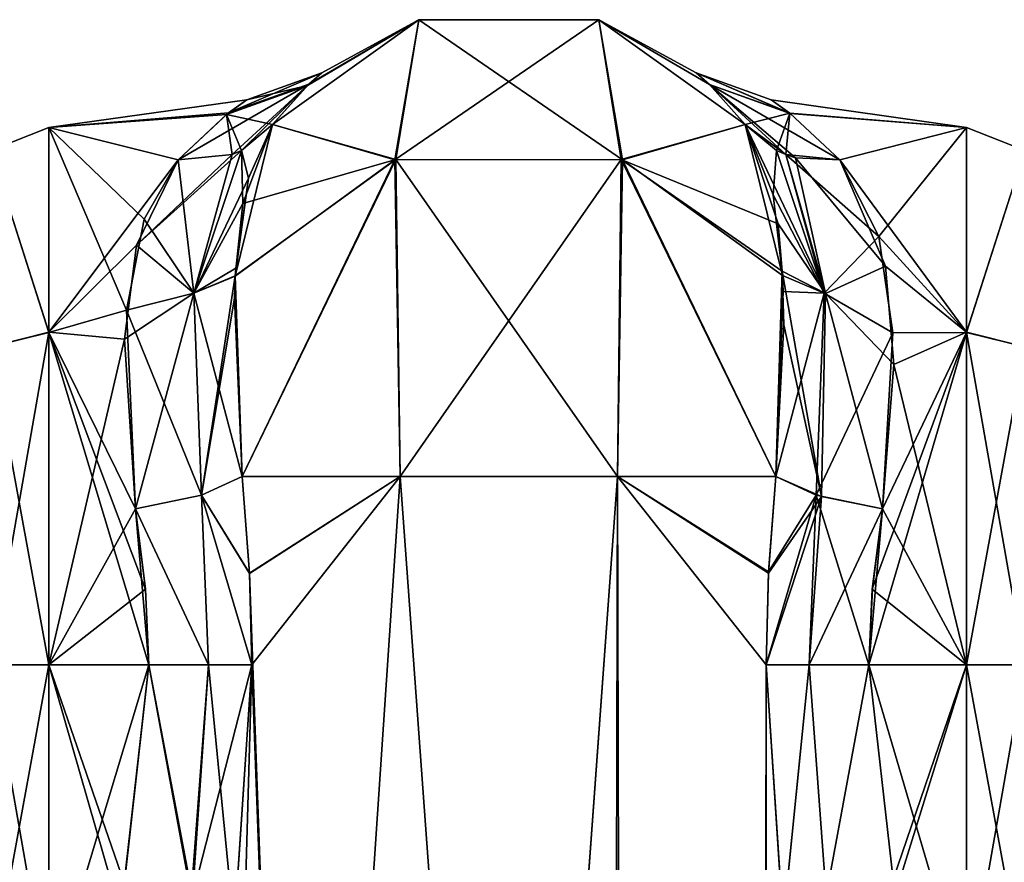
# Model space of a CAD drawing. Extents: x -23 to 1160, y -1799 to -1.
# Tile 131 of 216: x 48 to 90, y -36 to -1. Entities that reach past the tile are written whole.
import ezdxf

# ---------------------------------------------------------------- set-up
doc = ezdxf.new("R2010")
doc.units = 0
doc.header["$LTSCALE"] = 72.282644
for name, color, linetype in [('10', 7, 'CONTINUOUS'), ('11', 7, 'CONTINUOUS'), ('12', 7, 'CONTINUOUS'), ('15', 7, 'CONTINUOUS'), ('16', 7, 'CONTINUOUS'), ('19', 7, 'CONTINUOUS'), ('20', 7, 'CONTINUOUS'), ('39', 7, 'CONTINUOUS'), ('4', 7, 'CONTINUOUS'), ('40', 7, 'CONTINUOUS'), ('41', 7, 'CONTINUOUS'), ('42', 7, 'CONTINUOUS'), ('44', 7, 'CONTINUOUS'), ('45', 7, 'CONTINUOUS'), ('46', 7, 'CONTINUOUS'), ('47', 7, 'CONTINUOUS'), ('48', 7, 'CONTINUOUS'), ('5', 7, 'CONTINUOUS'), ('52', 7, 'CONTINUOUS'), ('53', 7, 'CONTINUOUS'), ('54', 7, 'CONTINUOUS'), ('55', 7, 'CONTINUOUS'), ('56', 7, 'CONTINUOUS'), ('6', 7, 'CONTINUOUS'), ('7', 7, 'CONTINUOUS'), ('8', 7, 'CONTINUOUS'), ('9', 7, 'CONTINUOUS')]:
    doc.layers.add(name, color=color, linetype=linetype)

msp = doc.modelspace()

# ---------------------------------------------------------------- linework, layer by layer
at = {"layer": '10', "linetype": 'CONTINUOUS'}
for points in [[(59.009, -5.055, 13.001), (65.225, -0.599, 13), (60.551, -3.334, 6.193), (59.009, -5.055, 13.001)], [(59.009, -5.055, -13), (60.486, -3.394, -6.56), (65.226, -0.599, -13), (59.009, -5.055, -13)], [(61.094, -2.858, -0.227), (65.225, -0.599, 13), (60.486, -3.394, -6.56), (61.094, -2.858, -0.227)], [(60.486, -3.394, -6.56), (65.225, -0.599, 13), (65.226, -0.599, -13), (60.486, -3.394, -6.56)], [(60.551, -3.334, 6.193), (65.225, -0.599, 13), (61.094, -2.858, -0.227), (60.551, -3.334, 6.193)], [(65.225, -0.599, 13), (72.874, -0.599, 13), (65.226, -0.599, -13), (65.225, -0.599, 13)], [(65.226, -0.599, -13), (72.874, -0.599, 13), (72.874, -0.599, -13), (65.226, -0.599, -13)], [(72.874, -0.599, 13), (79.091, -5.055, 13), (77.571, -3.355, 6.321), (72.874, -0.599, 13)], [(72.874, -0.599, -13), (72.874, -0.599, 13), (77.571, -3.355, 6.321), (72.874, -0.599, -13)], [(79.091, -5.055, -13), (72.874, -0.599, -13), (77.575, -3.358, -6.35), (79.091, -5.055, -13)], [(77.575, -3.358, -6.35), (72.874, -0.599, -13), (77.006, -2.859, -0.034), (77.575, -3.358, -6.35)], [(77.006, -2.859, -0.034), (72.874, -0.599, -13), (77.571, -3.355, 6.321), (77.006, -2.859, -0.034)]]:
    msp.add_3dface(points, dxfattribs=at)
at = {"layer": '11', "linetype": 'CONTINUOUS'}
for points in [[(59.009, -5.055, 13.001), (64.243, -6.539, 26.464), (65.225, -0.599, 13), (59.009, -5.055, 13.001)], [(64.243, -6.539, 26.464), (73.875, -6.545, 26.459), (65.225, -0.599, 13), (64.243, -6.539, 26.464)], [(65.225, -0.599, 13), (73.875, -6.545, 26.459), (72.874, -0.599, 13), (65.225, -0.599, 13)], [(72.874, -0.599, 13), (73.875, -6.545, 26.459), (79.091, -5.055, 13), (72.874, -0.599, 13)], [(57.749, -8.401, 18.51), (64.243, -6.539, 26.464), (59.009, -5.055, 13.001), (57.749, -8.401, 18.51)], [(73.875, -6.545, 26.459), (80.675, -11.469, 21.573), (79.091, -5.055, 13), (73.875, -6.545, 26.459)], [(79.091, -5.055, 13), (80.675, -11.469, 21.573), (80.281, -8.036, 18.056), (79.091, -5.055, 13)], [(57.424, -11.483, 21.583), (57.714, -20, 25.768), (64.243, -6.539, 26.464), (57.424, -11.483, 21.583)], [(57.424, -11.483, 21.583), (64.243, -6.539, 26.464), (57.749, -8.401, 18.51), (57.424, -11.483, 21.583)], [(57.714, -20, 25.768), (64.429, -20, 32.115), (64.243, -6.539, 26.464), (57.714, -20, 25.768)], [(64.429, -20, 32.115), (73.67, -20, 32.115), (64.243, -6.539, 26.464), (64.429, -20, 32.115)], [(64.243, -6.539, 26.464), (73.67, -20, 32.115), (73.875, -6.545, 26.459), (64.243, -6.539, 26.464)], [(73.67, -20, 32.115), (80.386, -20.004, 25.768), (73.875, -6.545, 26.459), (73.67, -20, 32.115)], [(73.875, -6.545, 26.459), (80.386, -20.004, 25.768), (80.675, -11.469, 21.573), (73.875, -6.545, 26.459)], [(57.388, -12.425, 22.306), (57.714, -20, 25.768), (57.424, -11.483, 21.583), (57.388, -12.425, 22.306)], [(80.675, -11.469, 21.573), (80.386, -20.004, 25.768), (80.704, -12.137, 22.093), (80.675, -11.469, 21.573)]]:
    msp.add_3dface(points, dxfattribs=at)
at = {"layer": '12', "linetype": 'CONTINUOUS'}
for points in [[(57.714, -20, 25.768), (58.021, -24.104, 26.383), (64.429, -20, 32.115), (57.714, -20, 25.768)], [(58.021, -24.104, 26.383), (60.162, -83.45, 29.29), (64.429, -20, 32.115), (58.021, -24.104, 26.383)], [(60.162, -83.45, 29.29), (69.05, -83.45, 33), (64.429, -20, 32.115), (60.162, -83.45, 29.29)], [(64.429, -20, 32.115), (69.05, -83.45, 33), (73.67, -20, 32.115), (64.429, -20, 32.115)], [(69.05, -83.45, 33), (77.795, -1716.55, 29.333), (73.67, -20, 32.115), (69.05, -83.45, 33)], [(73.67, -20, 32.115), (77.795, -1716.55, 29.333), (79.976, -28, 26.571), (73.67, -20, 32.115)], [(80.386, -20.004, 25.768), (73.67, -20, 32.115), (80.082, -24.05, 26.377), (80.386, -20.004, 25.768)], [(80.082, -24.05, 26.377), (73.67, -20, 32.115), (79.976, -28, 26.571), (80.082, -24.05, 26.377)], [(58.124, -28, 26.571), (60.162, -83.45, 29.29), (58.021, -24.104, 26.383), (58.124, -28, 26.571)], [(57.394, -39.016, 25.015), (60.162, -83.45, 29.29), (58.124, -28, 26.571), (57.394, -39.016, 25.015)], [(77.795, -1716.55, 29.333), (81.55, -1716.55, 20.5), (79.976, -28, 26.571), (77.795, -1716.55, 29.333)], [(79.976, -28, 26.571), (81.55, -1716.55, 20.5), (80.705, -39.005, 25.017), (79.976, -28, 26.571)]]:
    msp.add_3dface(points, dxfattribs=at)
at = {"layer": '15', "linetype": 'CONTINUOUS'}
for points in [[(57.909, -4.001, -0.19), (57.052, -4.622, -5.427), (49.5, -5.174, 7.414), (57.909, -4.001, -0.19)], [(57.142, -4.552, 5.116), (57.909, -4.001, -0.19), (49.5, -5.174, 7.414), (57.142, -4.552, 5.116)], [(54.993, -6.547, 10.759), (57.142, -4.552, 5.116), (49.5, -5.174, 7.414), (54.993, -6.547, 10.759)], [(57.052, -4.622, -5.427), (54.993, -6.547, -10.759), (49.5, -5.175, -7.417), (57.052, -4.622, -5.427)], [(49.5, -5.174, 7.414), (57.052, -4.622, -5.427), (49.5, -5.175, -7.417), (49.5, -5.174, 7.414)], [(49.5, -13.877, 19.404), (54.993, -6.547, 10.759), (49.5, -5.174, 7.414), (49.5, -13.877, 19.404)], [(49.5, -5.175, -7.417), (54.993, -6.547, -10.759), (53.558, -9.068, -14.75), (49.5, -5.175, -7.417)], [(49.5, -13.88, -19.407), (49.5, -5.175, -7.417), (52.799, -12.931, -18.68), (49.5, -13.88, -19.407)], [(52.799, -12.931, -18.68), (49.5, -5.175, -7.417), (53.558, -9.068, -14.75), (52.799, -12.931, -18.68)], [(53.227, -10.182, 16.079), (54.993, -6.547, 10.759), (49.5, -13.877, 19.404), (53.227, -10.182, 16.079)], [(52.722, -14.172, 19.616), (53.227, -10.182, 16.079), (49.5, -13.877, 19.404), (52.722, -14.172, 19.616)], [(53.18, -21.379, -23.069), (49.5, -13.88, -19.407), (52.799, -12.931, -18.68), (53.18, -21.379, -23.069)], [(49.5, -28, 24), (52.722, -14.172, 19.616), (49.5, -13.877, 19.404), (49.5, -28, 24)], [(49.5, -28, -24), (49.5, -13.88, -19.407), (53.753, -28, -24), (49.5, -28, -24)], [(53.753, -28, -24), (49.5, -13.88, -19.407), (53.611, -24.794, -23.785), (53.753, -28, -24)], [(53.611, -24.794, -23.785), (49.5, -13.88, -19.407), (53.18, -21.379, -23.069), (53.611, -24.794, -23.785)], [(53.18, -21.379, 23.069), (52.722, -14.172, 19.616), (49.5, -28, 24), (53.18, -21.379, 23.069)], [(53.611, -24.787, 23.784), (53.18, -21.379, 23.069), (49.5, -28, 24), (53.611, -24.787, 23.784)], [(53.753, -28, 24), (53.611, -24.787, 23.784), (49.5, -28, 24), (53.753, -28, 24)]]:
    msp.add_3dface(points, dxfattribs=at)
at = {"layer": '16', "linetype": 'CONTINUOUS'}
for points in [[(53.753, -28, 24), (49.5, -28, 24), (49.5, -42.103, 19.419), (53.753, -28, 24)], [(53.753, -28, 24), (49.5, -42.103, 19.419), (52.726, -37.118, 22.201), (53.753, -28, 24)], [(49.5, -28, -24), (53.753, -28, -24), (52.706, -37.264, -22.14), (49.5, -28, -24)], [(52.484, -38.393, -21.633), (49.5, -28, -24), (52.706, -37.264, -22.14), (52.484, -38.393, -21.633)], [(49.5, -28, -24), (52.484, -38.393, -21.633), (49.5, -42.099, -19.422), (49.5, -28, -24)]]:
    msp.add_3dface(points, dxfattribs=at)
at = {"layer": '19', "linetype": 'CONTINUOUS'}
for points in [[(49.5, -13.877, 19.404), (49.5, -5.174, 7.414), (47.025, -6.15, 7.1), (49.5, -13.877, 19.404)], [(49.5, -5.174, 7.414), (49.5, -5.175, -7.417), (47.025, -6.15, -7.1), (49.5, -5.174, 7.414)], [(49.5, -5.174, 7.414), (47.025, -6.15, -7.1), (47.025, -6.15, 7.1), (49.5, -5.174, 7.414)], [(49.5, -5.175, -7.417), (49.5, -13.88, -19.407), (47.025, -6.15, -7.1), (49.5, -5.175, -7.417)], [(49.5, -13.877, 19.404), (47.025, -6.15, 7.1), (47.025, -14.496, 18.587), (49.5, -13.877, 19.404)], [(49.5, -13.88, -19.407), (47.025, -14.496, -18.587), (47.025, -6.15, -7.1), (49.5, -13.88, -19.407)], [(49.5, -28, 24), (49.5, -13.877, 19.404), (47.025, -28, 22.975), (49.5, -28, 24)], [(47.025, -28, 22.975), (49.5, -13.877, 19.404), (47.025, -14.496, 18.587), (47.025, -28, 22.975)], [(49.5, -13.88, -19.407), (49.5, -28, -24), (47.025, -14.496, -18.587), (49.5, -13.88, -19.407)], [(49.5, -28, -24), (47.025, -28, -22.975), (47.025, -14.496, -18.587), (49.5, -28, -24)]]:
    msp.add_3dface(points, dxfattribs=at)
at = {"layer": '20', "linetype": 'CONTINUOUS'}
for points in [[(49.5, -42.103, 19.419), (49.5, -28, 24), (47.025, -41.504, 18.587), (49.5, -42.103, 19.419)], [(49.5, -28, 24), (47.025, -28, 22.975), (47.025, -41.504, 18.587), (49.5, -28, 24)], [(49.5, -28, -24), (49.5, -42.099, -19.422), (47.025, -28, -22.975), (49.5, -28, -24)], [(49.5, -42.099, -19.422), (47.025, -41.504, -18.587), (47.025, -28, -22.975), (49.5, -42.099, -19.422)]]:
    msp.add_3dface(points, dxfattribs=at)
at = {"layer": '39', "linetype": 'CONTINUOUS'}
for points in [[(57.909, -4.001, -0.19), (57.142, -4.552, 5.116), (61.094, -2.858, -0.227), (57.909, -4.001, -0.19)], [(57.142, -4.552, 5.116), (60.551, -3.334, 6.193), (61.094, -2.858, -0.227), (57.142, -4.552, 5.116)], [(57.909, -4.001, -0.19), (61.094, -2.858, -0.227), (60.486, -3.394, -6.56), (57.909, -4.001, -0.19)], [(57.142, -4.552, 5.116), (54.993, -6.547, 10.759), (60.551, -3.334, 6.193), (57.142, -4.552, 5.116)], [(60.551, -3.334, 6.193), (54.993, -6.547, 10.759), (57.287, -6.331, 11.72), (60.551, -3.334, 6.193)], [(57.685, -6.159, 11.954), (60.551, -3.334, 6.193), (57.287, -6.331, 11.72), (57.685, -6.159, 11.954)], [(59.009, -5.055, 13.001), (60.551, -3.334, 6.193), (57.685, -6.159, 11.954), (59.009, -5.055, 13.001)], [(57.052, -4.622, -5.427), (57.909, -4.001, -0.19), (60.486, -3.394, -6.56), (57.052, -4.622, -5.427)], [(57.052, -4.622, -5.427), (60.486, -3.394, -6.56), (59.009, -5.055, -13), (57.052, -4.622, -5.427)], [(54.993, -6.547, -10.759), (57.052, -4.622, -5.427), (57.287, -6.331, -11.72), (54.993, -6.547, -10.759)], [(57.052, -4.622, -5.427), (59.009, -5.055, -13), (57.684, -6.159, -11.954), (57.052, -4.622, -5.427)], [(57.052, -4.622, -5.427), (57.684, -6.159, -11.954), (57.287, -6.331, -11.72), (57.052, -4.622, -5.427)]]:
    msp.add_3dface(points, dxfattribs=at)
at = {"layer": '4', "linetype": 'CONTINUOUS'}
for points in [[(80.192, -4, -0.031), (80.987, -4.575, 5.222), (88.5, -5.174, -7.414), (80.192, -4, -0.031)], [(80.994, -4.581, -5.25), (80.192, -4, -0.031), (88.5, -5.174, -7.414), (80.994, -4.581, -5.25)], [(80.987, -4.575, 5.222), (83.107, -6.547, 10.759), (88.5, -5.175, 7.417), (80.987, -4.575, 5.222)], [(88.5, -5.174, -7.414), (80.987, -4.575, 5.222), (88.5, -5.175, 7.417), (88.5, -5.174, -7.414)], [(83.107, -6.547, -10.759), (80.994, -4.581, -5.25), (88.5, -5.174, -7.414), (83.107, -6.547, -10.759)], [(88.5, -13.877, -19.404), (83.107, -6.547, -10.759), (88.5, -5.174, -7.414), (88.5, -13.877, -19.404)], [(83.107, -6.547, 10.759), (84.773, -9.804, 15.65), (88.5, -5.175, 7.417), (83.107, -6.547, 10.759)], [(88.5, -5.175, 7.417), (84.773, -9.804, 15.65), (88.5, -13.88, 19.407), (88.5, -5.175, 7.417)], [(85.058, -11.066, -17.007), (83.107, -6.547, -10.759), (88.5, -13.877, -19.404), (85.058, -11.066, -17.007)], [(84.773, -9.804, 15.65), (85.365, -13.895, 19.418), (88.5, -13.88, 19.407), (84.773, -9.804, 15.65)], [(85.401, -15.248, -20.332), (85.058, -11.066, -17.007), (88.5, -13.877, -19.404), (85.401, -15.248, -20.332)], [(88.5, -28, 24), (88.5, -13.88, 19.407), (84.347, -28, 24), (88.5, -28, 24)], [(84.347, -28, 24), (88.5, -13.88, 19.407), (84.494, -24.747, 23.779), (84.347, -28, 24)], [(88.5, -13.88, 19.407), (84.92, -21.379, 23.069), (84.494, -24.747, 23.779), (88.5, -13.88, 19.407)], [(85.365, -13.895, 19.418), (84.92, -21.379, 23.069), (88.5, -13.88, 19.407), (85.365, -13.895, 19.418)], [(88.5, -28, -24), (85.401, -15.248, -20.332), (88.5, -13.877, -19.404), (88.5, -28, -24)], [(84.92, -21.379, -23.069), (85.401, -15.248, -20.332), (88.5, -28, -24), (84.92, -21.379, -23.069)], [(84.489, -24.788, -23.784), (84.92, -21.379, -23.069), (88.5, -28, -24), (84.489, -24.788, -23.784)], [(84.347, -28, -24), (84.489, -24.788, -23.784), (88.5, -28, -24), (84.347, -28, -24)]]:
    msp.add_3dface(points, dxfattribs=at)
at = {"layer": '40', "linetype": 'CONTINUOUS'}
for points in [[(57.749, -8.401, 18.51), (59.009, -5.055, 13.001), (57.685, -6.159, 11.954), (57.749, -8.401, 18.51)], [(53.227, -10.182, 16.079), (55.657, -12.213, 19.234), (57.685, -6.159, 11.954), (53.227, -10.182, 16.079)], [(53.227, -10.182, 16.079), (57.685, -6.159, 11.954), (57.287, -6.331, 11.72), (53.227, -10.182, 16.079)], [(55.657, -12.213, 19.234), (57.749, -8.401, 18.51), (57.685, -6.159, 11.954), (55.657, -12.213, 19.234)], [(54.993, -6.547, 10.759), (53.227, -10.182, 16.079), (57.287, -6.331, 11.72), (54.993, -6.547, 10.759)], [(57.424, -11.483, 21.583), (57.749, -8.401, 18.51), (55.657, -12.213, 19.234), (57.424, -11.483, 21.583)], [(53.227, -10.182, 16.079), (52.722, -14.172, 19.616), (55.657, -12.213, 19.234), (53.227, -10.182, 16.079)], [(55.994, -20.789, 23.818), (57.424, -11.483, 21.583), (55.657, -12.213, 19.234), (55.994, -20.789, 23.818)], [(57.388, -12.425, 22.306), (57.424, -11.483, 21.583), (55.994, -20.789, 23.818), (57.388, -12.425, 22.306)], [(52.722, -14.172, 19.616), (53.18, -21.379, 23.069), (55.657, -12.213, 19.234), (52.722, -14.172, 19.616)], [(53.18, -21.379, 23.069), (55.994, -20.789, 23.818), (55.657, -12.213, 19.234), (53.18, -21.379, 23.069)], [(57.714, -20, 25.768), (57.388, -12.425, 22.306), (55.994, -20.789, 23.818), (57.714, -20, 25.768)]]:
    msp.add_3dface(points, dxfattribs=at)
at = {"layer": '41', "linetype": 'CONTINUOUS'}
for points in [[(58.021, -24.104, 26.383), (57.714, -20, 25.768), (55.994, -20.789, 23.818), (58.021, -24.104, 26.383)], [(53.18, -21.379, 23.069), (56.288, -28, 24.691), (55.994, -20.789, 23.818), (53.18, -21.379, 23.069)], [(58.124, -28, 26.571), (58.021, -24.104, 26.383), (55.994, -20.789, 23.818), (58.124, -28, 26.571)], [(56.288, -28, 24.691), (58.124, -28, 26.571), (55.994, -20.789, 23.818), (56.288, -28, 24.691)], [(53.18, -21.379, 23.069), (53.611, -24.787, 23.784), (53.753, -28, 24), (53.18, -21.379, 23.069)], [(53.18, -21.379, 23.069), (53.753, -28, 24), (56.288, -28, 24.691), (53.18, -21.379, 23.069)]]:
    msp.add_3dface(points, dxfattribs=at)
at = {"layer": '42', "linetype": 'CONTINUOUS'}
for points in [[(53.753, -28, 24), (52.726, -37.118, 22.201), (55.611, -37.831, 22.912), (53.753, -28, 24)], [(53.753, -28, 24), (55.611, -37.831, 22.912), (56.288, -28, 24.691), (53.753, -28, 24)], [(57.394, -39.016, 25.015), (58.124, -28, 26.571), (55.611, -37.831, 22.912), (57.394, -39.016, 25.015)], [(55.611, -37.831, 22.912), (58.124, -28, 26.571), (56.288, -28, 24.691), (55.611, -37.831, 22.912)]]:
    msp.add_3dface(points, dxfattribs=at)
at = {"layer": '44', "linetype": 'CONTINUOUS'}
for points in [[(52.706, -37.264, -22.14), (53.753, -28, -24), (55.552, -37.806, -22.877), (52.706, -37.264, -22.14)], [(53.753, -28, -24), (56.288, -28, -24.691), (55.552, -37.806, -22.877), (53.753, -28, -24)], [(56.288, -28, -24.691), (57.375, -39.193, -24.967), (55.552, -37.806, -22.877), (56.288, -28, -24.691)], [(58.124, -28, -26.571), (57.375, -39.193, -24.967), (56.288, -28, -24.691), (58.124, -28, -26.571)]]:
    msp.add_3dface(points, dxfattribs=at)
at = {"layer": '45', "linetype": 'CONTINUOUS'}
for points in [[(57.714, -20, -25.768), (58.022, -24.114, -26.384), (55.993, -20.789, -23.818), (57.714, -20, -25.768)], [(53.18, -21.379, -23.069), (55.993, -20.789, -23.818), (56.288, -28, -24.691), (53.18, -21.379, -23.069)], [(58.022, -24.114, -26.384), (58.124, -28, -26.571), (55.993, -20.789, -23.818), (58.022, -24.114, -26.384)], [(55.993, -20.789, -23.818), (58.124, -28, -26.571), (56.288, -28, -24.691), (55.993, -20.789, -23.818)], [(53.753, -28, -24), (53.611, -24.794, -23.785), (53.18, -21.379, -23.069), (53.753, -28, -24)], [(53.753, -28, -24), (53.18, -21.379, -23.069), (56.288, -28, -24.691), (53.753, -28, -24)]]:
    msp.add_3dface(points, dxfattribs=at)
at = {"layer": '46', "linetype": 'CONTINUOUS'}
for points in [[(59.009, -5.055, -13), (57.984, -7.335, -17.105), (57.684, -6.159, -11.954), (59.009, -5.055, -13)], [(57.684, -6.159, -11.954), (55.657, -12.211, -19.232), (57.287, -6.331, -11.72), (57.684, -6.159, -11.954)], [(57.684, -6.159, -11.954), (57.984, -7.335, -17.105), (55.657, -12.211, -19.232), (57.684, -6.159, -11.954)], [(53.558, -9.068, -14.75), (54.993, -6.547, -10.759), (55.657, -12.211, -19.232), (53.558, -9.068, -14.75)], [(55.657, -12.211, -19.232), (54.993, -6.547, -10.759), (57.287, -6.331, -11.72), (55.657, -12.211, -19.232)], [(57.984, -7.335, -17.105), (57.442, -11.147, -21.304), (55.657, -12.211, -19.232), (57.984, -7.335, -17.105)], [(52.799, -12.931, -18.68), (53.558, -9.068, -14.75), (55.657, -12.211, -19.232), (52.799, -12.931, -18.68)], [(57.442, -11.147, -21.304), (57.423, -11.496, -21.593), (55.657, -12.211, -19.232), (57.442, -11.147, -21.304)], [(57.423, -11.496, -21.593), (57.714, -20, -25.768), (55.657, -12.211, -19.232), (57.423, -11.496, -21.593)], [(52.799, -12.931, -18.68), (55.657, -12.211, -19.232), (55.993, -20.789, -23.818), (52.799, -12.931, -18.68)], [(55.657, -12.211, -19.232), (57.714, -20, -25.768), (55.993, -20.789, -23.818), (55.657, -12.211, -19.232)], [(53.18, -21.379, -23.069), (52.799, -12.931, -18.68), (55.993, -20.789, -23.818), (53.18, -21.379, -23.069)]]:
    msp.add_3dface(points, dxfattribs=at)
at = {"layer": '47', "linetype": 'CONTINUOUS'}
for points in [[(80.386, -20.004, 25.768), (80.082, -24.05, 26.377), (82.107, -20.789, 23.818), (80.386, -20.004, 25.768)], [(80.082, -24.05, 26.377), (79.976, -28, 26.571), (82.107, -20.789, 23.818), (80.082, -24.05, 26.377)], [(82.107, -20.789, 23.818), (79.976, -28, 26.571), (81.812, -28, 24.691), (82.107, -20.789, 23.818)], [(84.347, -28, 24), (82.107, -20.789, 23.818), (81.812, -28, 24.691), (84.347, -28, 24)], [(84.347, -28, 24), (84.92, -21.379, 23.069), (82.107, -20.789, 23.818), (84.347, -28, 24)], [(84.92, -21.379, 23.069), (84.347, -28, 24), (84.494, -24.747, 23.779), (84.92, -21.379, 23.069)]]:
    msp.add_3dface(points, dxfattribs=at)
at = {"layer": '48', "linetype": 'CONTINUOUS'}
for points in [[(79.976, -28, 26.571), (80.705, -39.005, 25.017), (81.812, -28, 24.691), (79.976, -28, 26.571)], [(80.705, -39.005, 25.017), (82.528, -37.815, 22.889), (81.812, -28, 24.691), (80.705, -39.005, 25.017)], [(82.528, -37.815, 22.889), (84.347, -28, 24), (81.812, -28, 24.691), (82.528, -37.815, 22.889)], [(85.372, -37.11, 22.204), (84.347, -28, 24), (82.528, -37.815, 22.889), (85.372, -37.11, 22.204)]]:
    msp.add_3dface(points, dxfattribs=at)
at = {"layer": '5', "linetype": 'CONTINUOUS'}
for points in [[(84.347, -28, -24), (88.5, -28, -24), (88.5, -42.103, -19.419), (84.347, -28, -24)], [(85.374, -37.118, -22.201), (84.347, -28, -24), (88.5, -42.103, -19.419), (85.374, -37.118, -22.201)], [(88.5, -28, 24), (84.347, -28, 24), (85.372, -37.11, 22.204), (88.5, -28, 24)], [(85.482, -37.713, 21.947), (88.5, -28, 24), (85.372, -37.11, 22.204), (85.482, -37.713, 21.947)], [(88.5, -28, 24), (85.482, -37.713, 21.947), (88.5, -42.099, 19.422), (88.5, -28, 24)]]:
    msp.add_3dface(points, dxfattribs=at)
at = {"layer": '52', "linetype": 'CONTINUOUS'}
for points in [[(80.706, -39.014, -25.014), (79.976, -28, -26.571), (81.812, -28, -24.691), (80.706, -39.014, -25.014)], [(80.706, -39.014, -25.014), (81.812, -28, -24.691), (82.53, -37.815, -22.888), (80.706, -39.014, -25.014)], [(81.812, -28, -24.691), (84.347, -28, -24), (82.53, -37.815, -22.888), (81.812, -28, -24.691)], [(84.347, -28, -24), (85.374, -37.118, -22.201), (82.53, -37.815, -22.888), (84.347, -28, -24)]]:
    msp.add_3dface(points, dxfattribs=at)
at = {"layer": '53', "linetype": 'CONTINUOUS'}
for points in [[(80.079, -24.109, -26.384), (80.386, -20.003, -25.768), (82.327, -20.856, -23.687), (80.079, -24.109, -26.384)], [(79.976, -28, -26.571), (80.079, -24.109, -26.384), (82.327, -20.856, -23.687), (79.976, -28, -26.571)], [(79.976, -28, -26.571), (82.327, -20.856, -23.687), (81.812, -28, -24.691), (79.976, -28, -26.571)], [(82.327, -20.856, -23.687), (84.92, -21.379, -23.069), (81.812, -28, -24.691), (82.327, -20.856, -23.687)], [(84.92, -21.379, -23.069), (84.347, -28, -24), (81.812, -28, -24.691), (84.92, -21.379, -23.069)], [(84.92, -21.379, -23.069), (84.489, -24.788, -23.784), (84.347, -28, -24), (84.92, -21.379, -23.069)]]:
    msp.add_3dface(points, dxfattribs=at)
at = {"layer": '54', "linetype": 'CONTINUOUS'}
for points in [[(80.485, -9.269, -19.506), (79.091, -5.055, -13), (82.506, -12.234, -19.195), (80.485, -9.269, -19.506)], [(79.091, -5.055, -13), (80.813, -6.331, -11.72), (82.506, -12.234, -19.195), (79.091, -5.055, -13)], [(80.813, -6.331, -11.72), (81.234, -6.462, -11.497), (82.506, -12.234, -19.195), (80.813, -6.331, -11.72)], [(83.107, -6.547, -10.759), (85.058, -11.066, -17.007), (81.234, -6.462, -11.497), (83.107, -6.547, -10.759)], [(81.234, -6.462, -11.497), (85.058, -11.066, -17.007), (82.506, -12.234, -19.195), (81.234, -6.462, -11.497)], [(80.665, -11.281, -21.417), (80.485, -9.269, -19.506), (82.506, -12.234, -19.195), (80.665, -11.281, -21.417)], [(80.729, -13.561, -23.072), (80.665, -11.281, -21.417), (82.327, -20.856, -23.687), (80.729, -13.561, -23.072)], [(80.665, -11.281, -21.417), (82.506, -12.234, -19.195), (82.327, -20.856, -23.687), (80.665, -11.281, -21.417)], [(85.058, -11.066, -17.007), (85.401, -15.248, -20.332), (82.506, -12.234, -19.195), (85.058, -11.066, -17.007)], [(82.506, -12.234, -19.195), (84.92, -21.379, -23.069), (82.327, -20.856, -23.687), (82.506, -12.234, -19.195)], [(85.401, -15.248, -20.332), (84.92, -21.379, -23.069), (82.506, -12.234, -19.195), (85.401, -15.248, -20.332)], [(80.386, -20.003, -25.768), (80.729, -13.561, -23.072), (82.327, -20.856, -23.687), (80.386, -20.003, -25.768)]]:
    msp.add_3dface(points, dxfattribs=at)
at = {"layer": '55', "linetype": 'CONTINUOUS'}
for points in [[(80.987, -4.575, 5.222), (80.192, -4, -0.031), (77.006, -2.859, -0.034), (80.987, -4.575, 5.222)], [(80.987, -4.575, 5.222), (77.006, -2.859, -0.034), (77.571, -3.355, 6.321), (80.987, -4.575, 5.222)], [(80.192, -4, -0.031), (80.994, -4.581, -5.25), (77.006, -2.859, -0.034), (80.192, -4, -0.031)], [(80.994, -4.581, -5.25), (77.575, -3.358, -6.35), (77.006, -2.859, -0.034), (80.994, -4.581, -5.25)], [(79.091, -5.055, 13), (80.987, -4.575, 5.222), (77.571, -3.355, 6.321), (79.091, -5.055, 13)], [(80.994, -4.581, -5.25), (83.107, -6.547, -10.759), (77.575, -3.358, -6.35), (80.994, -4.581, -5.25)], [(77.575, -3.358, -6.35), (83.107, -6.547, -10.759), (81.234, -6.462, -11.497), (77.575, -3.358, -6.35)], [(79.091, -5.055, -13), (77.575, -3.358, -6.35), (80.813, -6.331, -11.72), (79.091, -5.055, -13)], [(80.813, -6.331, -11.72), (77.575, -3.358, -6.35), (81.234, -6.462, -11.497), (80.813, -6.331, -11.72)], [(80.987, -4.575, 5.222), (79.091, -5.055, 13), (80.415, -6.159, 11.954), (80.987, -4.575, 5.222)], [(80.987, -4.575, 5.222), (80.415, -6.159, 11.954), (80.813, -6.331, 11.72), (80.987, -4.575, 5.222)], [(83.107, -6.547, 10.759), (80.987, -4.575, 5.222), (80.813, -6.331, 11.72), (83.107, -6.547, 10.759)]]:
    msp.add_3dface(points, dxfattribs=at)
at = {"layer": '56', "linetype": 'CONTINUOUS'}
for points in [[(79.091, -5.055, 13), (80.281, -8.036, 18.056), (80.415, -6.159, 11.954), (79.091, -5.055, 13)], [(80.281, -8.036, 18.056), (82.443, -12.213, 19.233), (80.415, -6.159, 11.954), (80.281, -8.036, 18.056)], [(80.415, -6.159, 11.954), (82.443, -12.213, 19.233), (80.813, -6.331, 11.72), (80.415, -6.159, 11.954)], [(84.773, -9.804, 15.65), (83.107, -6.547, 10.759), (80.813, -6.331, 11.72), (84.773, -9.804, 15.65)], [(82.443, -12.213, 19.233), (84.773, -9.804, 15.65), (80.813, -6.331, 11.72), (82.443, -12.213, 19.233)], [(80.281, -8.036, 18.056), (80.675, -11.469, 21.573), (82.443, -12.213, 19.233), (80.281, -8.036, 18.056)], [(85.365, -13.895, 19.418), (84.773, -9.804, 15.65), (82.443, -12.213, 19.233), (85.365, -13.895, 19.418)], [(80.675, -11.469, 21.573), (80.704, -12.137, 22.093), (82.443, -12.213, 19.233), (80.675, -11.469, 21.573)], [(80.704, -12.137, 22.093), (80.386, -20.004, 25.768), (82.443, -12.213, 19.233), (80.704, -12.137, 22.093)], [(80.386, -20.004, 25.768), (82.107, -20.789, 23.818), (82.443, -12.213, 19.233), (80.386, -20.004, 25.768)], [(82.107, -20.789, 23.818), (85.365, -13.895, 19.418), (82.443, -12.213, 19.233), (82.107, -20.789, 23.818)], [(84.92, -21.379, 23.069), (85.365, -13.895, 19.418), (82.107, -20.789, 23.818), (84.92, -21.379, 23.069)]]:
    msp.add_3dface(points, dxfattribs=at)
at = {"layer": '6', "linetype": 'CONTINUOUS'}
for points in [[(88.5, -13.877, -19.404), (88.5, -5.174, -7.414), (90.975, -6.15, -7.1), (88.5, -13.877, -19.404)], [(88.5, -5.174, -7.414), (88.5, -5.175, 7.417), (90.975, -6.15, 7.1), (88.5, -5.174, -7.414)], [(88.5, -5.174, -7.414), (90.975, -6.15, 7.1), (90.975, -6.15, -7.1), (88.5, -5.174, -7.414)], [(88.5, -5.175, 7.417), (88.5, -13.88, 19.407), (90.975, -6.15, 7.1), (88.5, -5.175, 7.417)], [(88.5, -13.877, -19.404), (90.975, -6.15, -7.1), (90.975, -14.496, -18.587), (88.5, -13.877, -19.404)], [(88.5, -13.88, 19.407), (90.975, -14.496, 18.587), (90.975, -6.15, 7.1), (88.5, -13.88, 19.407)], [(88.5, -28, -24), (88.5, -13.877, -19.404), (90.975, -28, -22.975), (88.5, -28, -24)], [(90.975, -28, -22.975), (88.5, -13.877, -19.404), (90.975, -14.496, -18.587), (90.975, -28, -22.975)], [(88.5, -13.88, 19.407), (88.5, -28, 24), (90.975, -14.496, 18.587), (88.5, -13.88, 19.407)], [(88.5, -28, 24), (90.975, -28, 22.975), (90.975, -14.496, 18.587), (88.5, -28, 24)]]:
    msp.add_3dface(points, dxfattribs=at)
at = {"layer": '7', "linetype": 'CONTINUOUS'}
for points in [[(88.5, -42.103, -19.419), (88.5, -28, -24), (90.975, -41.504, -18.587), (88.5, -42.103, -19.419)], [(88.5, -28, -24), (90.975, -28, -22.975), (90.975, -41.504, -18.587), (88.5, -28, -24)], [(88.5, -28, 24), (88.5, -42.099, 19.422), (90.975, -28, 22.975), (88.5, -28, 24)], [(88.5, -42.099, 19.422), (90.975, -41.504, 18.587), (90.975, -28, 22.975), (88.5, -42.099, 19.422)]]:
    msp.add_3dface(points, dxfattribs=at)
at = {"layer": '8', "linetype": 'CONTINUOUS'}
for points in [[(57.714, -20, -25.768), (64.43, -20, -32.115), (58.022, -24.114, -26.384), (57.714, -20, -25.768)], [(58.022, -24.114, -26.384), (64.43, -20, -32.115), (58.124, -28, -26.571), (58.022, -24.114, -26.384)], [(64.43, -20, -32.115), (60.161, -83.45, -29.288), (58.124, -28, -26.571), (64.43, -20, -32.115)], [(69.05, -83.45, -33), (60.161, -83.45, -29.288), (64.43, -20, -32.115), (69.05, -83.45, -33)], [(73.67, -20, -32.115), (69.05, -83.45, -33), (64.43, -20, -32.115), (73.67, -20, -32.115)], [(77.795, -1716.55, -29.333), (69.05, -1716.55, -33), (73.67, -20, -32.115), (77.795, -1716.55, -29.333)], [(69.05, -1716.55, -33), (69.05, -83.45, -33), (73.67, -20, -32.115), (69.05, -1716.55, -33)], [(79.976, -28, -26.571), (77.795, -1716.55, -29.333), (73.67, -20, -32.115), (79.976, -28, -26.571)], [(80.079, -24.109, -26.384), (79.976, -28, -26.571), (73.67, -20, -32.115), (80.079, -24.109, -26.384)], [(80.386, -20.003, -25.768), (80.079, -24.109, -26.384), (73.67, -20, -32.115), (80.386, -20.003, -25.768)], [(60.161, -83.45, -29.288), (56.55, -83.45, -20.5), (58.124, -28, -26.571), (60.161, -83.45, -29.288)], [(58.124, -28, -26.571), (56.55, -83.45, -20.5), (57.375, -39.193, -24.967), (58.124, -28, -26.571)], [(80.706, -39.014, -25.014), (77.795, -1716.55, -29.333), (79.976, -28, -26.571), (80.706, -39.014, -25.014)]]:
    msp.add_3dface(points, dxfattribs=at)
at = {"layer": '9', "linetype": 'CONTINUOUS'}
for points in [[(59.009, -5.055, -13), (65.226, -0.599, -13), (64.201, -6.552, -26.452), (59.009, -5.055, -13)], [(65.226, -0.599, -13), (72.874, -0.599, -13), (64.201, -6.552, -26.452), (65.226, -0.599, -13)], [(64.201, -6.552, -26.452), (72.874, -0.599, -13), (73.824, -6.53, -26.474), (64.201, -6.552, -26.452)], [(72.874, -0.599, -13), (79.091, -5.055, -13), (73.824, -6.53, -26.474), (72.874, -0.599, -13)], [(57.984, -7.335, -17.105), (59.009, -5.055, -13), (57.423, -11.496, -21.593), (57.984, -7.335, -17.105)], [(57.423, -11.496, -21.593), (59.009, -5.055, -13), (64.201, -6.552, -26.452), (57.423, -11.496, -21.593)], [(73.824, -6.53, -26.474), (79.091, -5.055, -13), (80.485, -9.269, -19.506), (73.824, -6.53, -26.474)], [(57.714, -20, -25.768), (57.423, -11.496, -21.593), (64.201, -6.552, -26.452), (57.714, -20, -25.768)], [(64.43, -20, -32.115), (57.714, -20, -25.768), (64.201, -6.552, -26.452), (64.43, -20, -32.115)], [(64.43, -20, -32.115), (64.201, -6.552, -26.452), (73.824, -6.53, -26.474), (64.43, -20, -32.115)], [(73.67, -20, -32.115), (64.43, -20, -32.115), (73.824, -6.53, -26.474), (73.67, -20, -32.115)], [(80.386, -20.003, -25.768), (73.67, -20, -32.115), (73.824, -6.53, -26.474), (80.386, -20.003, -25.768)], [(80.386, -20.003, -25.768), (73.824, -6.53, -26.474), (80.665, -11.281, -21.417), (80.386, -20.003, -25.768)], [(80.665, -11.281, -21.417), (73.824, -6.53, -26.474), (80.485, -9.269, -19.506), (80.665, -11.281, -21.417)], [(57.442, -11.147, -21.304), (57.984, -7.335, -17.105), (57.423, -11.496, -21.593), (57.442, -11.147, -21.304)], [(80.386, -20.003, -25.768), (80.665, -11.281, -21.417), (80.729, -13.561, -23.072), (80.386, -20.003, -25.768)]]:
    msp.add_3dface(points, dxfattribs=at)

doc.saveas('drawing.dxf')
